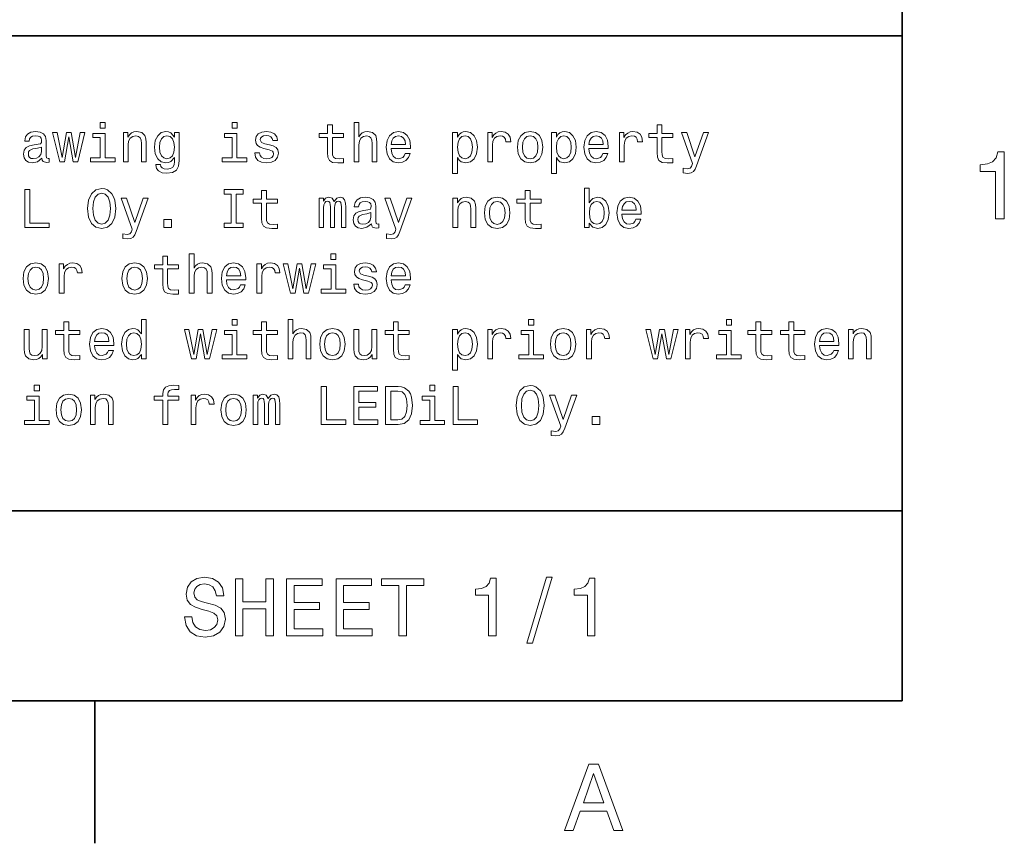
# Model space of a CAD drawing. Extents: x 0 to 420, y 0 to 297.
# Tile 25 of 30: x 364 to 415, y 2 to 46. Entities that reach past the tile are written whole.
import ezdxf

# ---------------------------------------------------------------- set-up
doc = ezdxf.new("R2010")
doc.units = 0

msp = doc.modelspace()

# ---------------------------------------------------------------- linework, layer by layer
at = {"color": 7, "lineweight": 35}
for p, q in [((410, 10), (410, 287)), ((410, 70), (410, 10)), ((220, 45), (410, 45)), ((220, 20), (410, 20)), ((10, 10), (410, 10)), ((220, 10), (410, 10)), ((367.5, 10), (367.5, 2.5))]:
    msp.add_line(p, q, dxfattribs=at)
at = {"color": 7, "lineweight": 13}
for points in [[(368.043213, 40.432278), (367.775208, 40.432278), (367.775208, 40.144093), (368.043213, 40.144093)], [(374.982697, 40.432278), (374.714691, 40.432278), (374.714691, 40.144093), (374.982697, 40.144093)], [(381.138336, 38.363113), (381.391937, 38.363113), (381.391937, 39.256485), (381.417877, 39.461098), (381.501434, 39.61095), (381.631134, 39.703171), (381.804016, 39.737755), (381.942352, 39.708935), (382.028809, 39.631126), (382.072052, 39.501442), (382.086456, 39.328529), (382.086456, 38.363113), (382.340057, 38.363113), (382.340057, 39.380405), (382.328522, 39.585014), (382.276642, 39.755043), (382.106628, 39.910664), (381.841492, 39.96542), (381.697388, 39.945248), (381.573486, 39.890491), (381.469727, 39.804035), (381.391937, 39.685879), (381.391937, 40.432278), (381.138336, 40.432278)], [(364.708923, 38.564842), (364.708923, 38.556198), (364.723328, 38.458214), (364.766571, 38.38905), (364.94812, 38.334293), (365.089325, 38.357349), (365.089325, 38.553314), (365.028809, 38.54467), (364.94812, 38.582134), (364.933716, 38.697407), (364.933716, 39.498562), (364.899139, 39.703171), (364.798279, 39.847263), (364.622467, 39.93372), (364.374634, 39.96542), (364.132568, 39.930836), (363.953888, 39.832855), (363.841492, 39.680115), (363.804016, 39.478386), (363.804016, 39.461098), (364.031708, 39.461098), (364.05188, 39.582134), (364.115265, 39.668591), (364.219025, 39.720463), (364.365997, 39.740635), (364.507202, 39.726227), (364.608063, 39.682999), (364.668579, 39.60807), (364.688751, 39.504322), (364.677216, 39.383286), (364.631104, 39.322769), (364.515839, 39.293949), (364.299713, 39.270893), (364.05188, 39.219021), (363.876068, 39.126801), (363.772339, 38.982712), (363.740631, 38.769455), (363.76944, 38.57925), (363.858795, 38.438042), (364.002869, 38.348705), (364.201721, 38.317005), (364.469727, 38.377522)], [(365.890472, 38.363113), (366.121033, 39.677235), (366.351562, 38.363113), (366.593658, 38.363113), (366.97406, 39.910664), (366.729095, 39.910664), (366.472626, 38.596542), (366.244934, 39.910664), (365.994232, 39.910664), (365.766571, 38.596542), (365.510071, 39.910664), (365.268005, 39.910664), (365.648407, 38.363113)], [(368.994232, 38.363113), (369.247833, 38.363113), (369.247833, 39.256485), (369.273773, 39.461098), (369.35733, 39.61095), (369.48703, 39.703171), (369.659943, 39.737755), (369.798279, 39.708935), (369.884705, 39.631126), (369.927948, 39.501442), (369.942352, 39.328529), (369.942352, 38.363113), (370.195953, 38.363113), (370.195953, 39.380405), (370.184418, 39.585014), (370.132568, 39.755043), (369.962524, 39.910664), (369.697388, 39.96542), (369.550415, 39.945248), (369.426514, 39.890491), (369.319885, 39.798271), (369.236298, 39.674351), (369.236298, 39.910664), (368.994232, 39.910664)], [(371.933716, 38.432278), (371.933716, 39.910664), (371.69165, 39.910664), (371.69165, 39.659943), (371.492798, 39.887608), (371.371765, 39.945248), (371.236298, 39.96542), (370.991333, 39.907784), (370.801147, 39.746399), (370.677216, 39.487034), (370.634003, 39.138329), (370.677216, 38.786743), (370.801147, 38.527378), (370.991333, 38.363113), (371.236298, 38.308357), (371.374634, 38.328533), (371.489899, 38.380405), (371.69165, 38.599426), (371.69165, 38.380405), (371.668579, 38.207493), (371.605194, 38.083576), (371.484131, 38.011528), (371.302582, 37.985592), (371.144073, 38.002884), (371.031677, 38.046112), (370.965424, 38.12104), (370.945251, 38.221905), (370.700287, 38.221905), (370.700287, 38.210377), (370.737732, 38.025936), (370.853027, 37.887608), (371.037445, 37.798271), (371.288177, 37.766571), (371.587891, 37.809799), (371.786743, 37.930836), (371.899139, 38.141212)], [(376.69165, 39.265129), (376.446686, 39.322769), (376.265137, 39.38905), (376.20459, 39.524498), (376.221893, 39.619598), (376.28241, 39.688763), (376.380402, 39.731991), (376.521606, 39.749279), (376.657043, 39.731991), (376.763672, 39.680115), (376.832855, 39.602306), (376.861664, 39.498562), (377.109497, 39.498562), (377.109497, 39.504322), (377.066284, 39.691643), (376.94812, 39.838619), (376.763672, 39.930836), (376.521606, 39.96542), (376.276642, 39.930836), (376.097961, 39.835735), (375.985596, 39.694527), (375.950989, 39.51585), (375.976929, 39.342941), (376.057617, 39.221905), (376.190186, 39.135448), (376.38327, 39.074928), (376.66571, 39.005764), (376.838623, 38.93372), (376.884735, 38.876083), (376.902008, 38.789627), (376.876068, 38.682999), (376.806915, 38.602306), (376.694519, 38.550434), (376.544678, 38.533142), (376.386169, 38.550434), (376.270874, 38.61095), (376.193085, 38.708935), (376.161377, 38.844383), (375.916412, 38.844383), (375.956757, 38.613834), (376.074921, 38.446686), (376.262238, 38.345821), (376.521606, 38.308357), (376.792511, 38.345821), (376.991333, 38.446686), (377.112396, 38.60807), (377.155609, 38.818443), (377.123901, 39), (377.034576, 39.12392), (376.887604, 39.204613)], [(379.7435, 39.642651), (379.7435, 38.867435), (379.760803, 38.616714), (379.841492, 38.443806), (380.002869, 38.342941), (380.276642, 38.308357), (380.576355, 38.322769), (380.576355, 38.541786), (380.35733, 38.524498), (380.158508, 38.54755), (380.05188, 38.619598), (380.005768, 38.740635), (379.997101, 38.910664), (379.997101, 39.642651), (380.576355, 39.642651), (380.576355, 39.858791), (379.997101, 39.858791), (379.997101, 40.311241), (379.7435, 40.311241), (379.7435, 39.858791), (379.305481, 39.858791), (379.305481, 39.642651)], [(383.095093, 39.0634), (384.109497, 39.0634), (384.112396, 39.181557), (384.066284, 39.51297), (383.939484, 39.760807), (383.737762, 39.910664), (383.469727, 39.96542), (383.207489, 39.907784), (383.005768, 39.746399), (382.876068, 39.48415), (382.829956, 39.138329), (382.873199, 38.783863), (383.002869, 38.524498), (383.201721, 38.363113), (383.46109, 38.308357), (383.685883, 38.345821), (383.8703, 38.443806), (384.005768, 38.599426), (384.083557, 38.806919), (383.832855, 38.806919), (383.780975, 38.691643), (383.706055, 38.605186), (383.492798, 38.536022), (383.328522, 38.567726), (383.20462, 38.668591), (383.123901, 38.832855), (383.095093, 39.054756)], [(386.582123, 39.671471), (386.582123, 39.910664), (386.328522, 39.910664), (386.328522, 37.763691), (386.582123, 37.763691), (386.582123, 38.599426), (386.671478, 38.463978), (386.772339, 38.374641), (387.02594, 38.308357), (387.268005, 38.363113), (387.458221, 38.527378), (387.582123, 38.786743), (387.628235, 39.138329), (387.582123, 39.487034), (387.458221, 39.746399), (387.268005, 39.907784), (387.02594, 39.96542), (386.887604, 39.948128), (386.76944, 39.893372), (386.668579, 39.801155)], [(388.172913, 38.363113), (388.426514, 38.363113), (388.426514, 39.247841), (388.452454, 39.461098), (388.530273, 39.613834), (388.657043, 39.706055), (388.827087, 39.737755), (388.953888, 39.717579), (389.048981, 39.659943), (389.106628, 39.561962), (389.126801, 39.429398), (389.383301, 39.429398), (389.348694, 39.662827), (389.253601, 39.829971), (389.095093, 39.930836), (388.878967, 39.96542), (388.731995, 39.942364), (388.605194, 39.884727), (388.492798, 39.786743), (388.403442, 39.654179), (388.403442, 39.910664), (388.172913, 39.910664)], [(389.737762, 39.135448), (389.783875, 38.783863), (389.916443, 38.524498), (390.126801, 38.363113), (390.40921, 38.308357), (390.688751, 38.363113), (390.899139, 38.521614), (391.031708, 38.780979), (391.080688, 39.135448), (391.031708, 39.487034), (390.899139, 39.749279), (390.688751, 39.907784), (390.40921, 39.96542), (390.126801, 39.907784), (389.916443, 39.746399), (389.783875, 39.487034)], [(391.786743, 39.671471), (391.786743, 39.910664), (391.533142, 39.910664), (391.533142, 37.763691), (391.786743, 37.763691), (391.786743, 38.599426), (391.876068, 38.463978), (391.976929, 38.374641), (392.23056, 38.308357), (392.472626, 38.363113), (392.662811, 38.527378), (392.786743, 38.786743), (392.832855, 39.138329), (392.786743, 39.487034), (392.662811, 39.746399), (392.472626, 39.907784), (392.23056, 39.96542), (392.092224, 39.948128), (391.97406, 39.893372), (391.873199, 39.801155)], [(393.504333, 39.0634), (394.518738, 39.0634), (394.521606, 39.181557), (394.475494, 39.51297), (394.348694, 39.760807), (394.146973, 39.910664), (393.878967, 39.96542), (393.616699, 39.907784), (393.414978, 39.746399), (393.285309, 39.48415), (393.239197, 39.138329), (393.28241, 38.783863), (393.412109, 38.524498), (393.610962, 38.363113), (393.870331, 38.308357), (394.095093, 38.345821), (394.279541, 38.443806), (394.414978, 38.599426), (394.492798, 38.806919), (394.242065, 38.806919), (394.190186, 38.691643), (394.115265, 38.605186), (393.902008, 38.536022), (393.737762, 38.567726), (393.613831, 38.668591), (393.533142, 38.832855), (393.504333, 39.054756)], [(395.112396, 38.363113), (395.365997, 38.363113), (395.365997, 39.247841), (395.391937, 39.461098), (395.469727, 39.613834), (395.596558, 39.706055), (395.766571, 39.737755), (395.893372, 39.717579), (395.988464, 39.659943), (396.046112, 39.561962), (396.066284, 39.429398), (396.322754, 39.429398), (396.288177, 39.662827), (396.193085, 39.829971), (396.034576, 39.930836), (395.818451, 39.96542), (395.671478, 39.942364), (395.544678, 39.884727), (395.432281, 39.786743), (395.342957, 39.654179), (395.342957, 39.910664), (395.112396, 39.910664)], [(397.092224, 39.642651), (397.092224, 38.867435), (397.109497, 38.616714), (397.190216, 38.443806), (397.351593, 38.342941), (397.625366, 38.308357), (397.925079, 38.322769), (397.925079, 38.541786), (397.706055, 38.524498), (397.507202, 38.54755), (397.400574, 38.619598), (397.354462, 38.740635), (397.345825, 38.910664), (397.345825, 39.642651), (397.925079, 39.642651), (397.925079, 39.858791), (397.345825, 39.858791), (397.345825, 40.311241), (397.092224, 40.311241), (397.092224, 39.858791), (396.654175, 39.858791), (396.654175, 39.642651)], [(399.527374, 39.910664), (399.083588, 38.63689), (398.648407, 39.910664), (398.371765, 39.910664), (398.959656, 38.276657), (398.907776, 38.132565), (398.827087, 38.034584), (398.69165, 38.002884), (398.458221, 38.0317), (398.458221, 37.786743), (398.703186, 37.763691), (398.878967, 37.786743), (399.002869, 37.858791), (399.092224, 37.982712), (399.170044, 38.164265), (399.798279, 39.910664)], [(368.034576, 38.57637), (368.034576, 39.858791), (367.38327, 39.858791), (367.38327, 39.642651), (367.780975, 39.642651), (367.780975, 38.57637), (367.262238, 38.57637), (367.262238, 38.363113), (368.559082, 38.363113), (368.559082, 38.57637)], [(370.89624, 39.138329), (370.92218, 39.394814), (371, 39.585014), (371.121033, 39.697407), (371.28241, 39.737755), (371.452454, 39.697407), (371.579254, 39.585014), (371.657043, 39.394814), (371.685883, 39.138329), (371.657043, 38.876083), (371.579254, 38.688763), (371.452454, 38.573486), (371.28241, 38.536022), (371.121033, 38.573486), (371, 38.688763), (370.92218, 38.878963)], [(374.97406, 38.57637), (374.97406, 39.858791), (374.322754, 39.858791), (374.322754, 39.642651), (374.720459, 39.642651), (374.720459, 38.57637), (374.201721, 38.57637), (374.201721, 38.363113), (375.498566, 38.363113), (375.498566, 38.57637)], [(383.095093, 39.276657), (383.126801, 39.475506), (383.20462, 39.622478), (383.322754, 39.711815), (383.478394, 39.743515), (383.631134, 39.711815), (383.749268, 39.622478), (383.82132, 39.475506), (383.84726, 39.276657)], [(386.982697, 38.536022), (386.812683, 38.573486), (386.688751, 38.688763), (386.610962, 38.876083), (386.585022, 39.138329), (386.610962, 39.397697), (386.688751, 39.585014), (386.812683, 39.697407), (386.982697, 39.737755), (387.138336, 39.697407), (387.262238, 39.582134), (387.340057, 39.394814), (387.368866, 39.138329), (387.340057, 38.878963), (387.262238, 38.688763), (387.138336, 38.573486)], [(389.997131, 39.138329), (390.023071, 39.397697), (390.10376, 39.585014), (390.233429, 39.700291), (390.40921, 39.740635), (390.582123, 39.700291), (390.711823, 39.587898), (390.792511, 39.397697), (390.82132, 39.138329), (390.792511, 38.876083), (390.711823, 38.685879), (390.582123, 38.570606), (390.40921, 38.533142), (390.233429, 38.570606), (390.10376, 38.685879), (390.023071, 38.876083)], [(392.187317, 38.536022), (392.017303, 38.573486), (391.893372, 38.688763), (391.815552, 38.876083), (391.789612, 39.138329), (391.815552, 39.397697), (391.893372, 39.585014), (392.017303, 39.697407), (392.187317, 39.737755), (392.342957, 39.697407), (392.466858, 39.582134), (392.544678, 39.394814), (392.573486, 39.138329), (392.544678, 38.878963), (392.466858, 38.688763), (392.342957, 38.573486)], [(393.504333, 39.276657), (393.536011, 39.475506), (393.613831, 39.622478), (393.731995, 39.711815), (393.887604, 39.743515), (394.040344, 39.711815), (394.158508, 39.622478), (394.23056, 39.475506), (394.25647, 39.276657)], [(364.680115, 38.9049), (364.645538, 38.755043), (364.553314, 38.639771), (364.414978, 38.564842), (364.244965, 38.538906), (364.135437, 38.553314), (364.057617, 38.599426), (364.008636, 38.680115), (363.994232, 38.792507), (364.005768, 38.893372), (364.05188, 38.96542), (364.236298, 39.046112), (364.469727, 39.080692), (364.680115, 39.149857)], [(414.909241, 35.366787), (415.368164, 35.366787), (415.368164, 38.892002), (415.025208, 38.892002), (414.934448, 38.584366), (414.752899, 38.377594), (414.475525, 38.256557), (414.092224, 38.216209), (414.092224, 37.858143), (414.909241, 37.858143)], [(363.801147, 34.907784), (365.086456, 34.907784), (365.086456, 35.149857), (364.066284, 35.149857), (364.066284, 36.907784), (363.801147, 36.907784)], [(367.115265, 35.907784), (367.167145, 35.458218), (367.316986, 35.126804), (367.550415, 34.922192), (367.855896, 34.853027), (368.158508, 34.922192), (368.394806, 35.126804), (368.541779, 35.458218), (368.596527, 35.907784), (368.541779, 36.354469), (368.478394, 36.536026), (368.394806, 36.685883), (368.158508, 36.890491), (368.014404, 36.942368), (367.855896, 36.96254), (367.547546, 36.890491), (367.314117, 36.688763), (367.167145, 36.357349)], [(374.662811, 35.149857), (374.293945, 35.149857), (374.293945, 34.907784), (375.296814, 34.907784), (375.296814, 35.149857), (374.927948, 35.149857), (374.927948, 36.66571), (375.296814, 36.66571), (375.296814, 36.907784), (374.293945, 36.907784), (374.293945, 36.66571), (374.662811, 36.66571)], [(376.273773, 36.187321), (376.273773, 35.412106), (376.291077, 35.161385), (376.371765, 34.988476), (376.533142, 34.887611), (376.806915, 34.853027), (377.106628, 34.867439), (377.106628, 35.086456), (376.887604, 35.069168), (376.688751, 35.09222), (376.582123, 35.164268), (376.536011, 35.285305), (376.527374, 35.455334), (376.527374, 36.187321), (377.106628, 36.187321), (377.106628, 36.403461), (376.527374, 36.403461), (376.527374, 36.855911), (376.273773, 36.855911), (376.273773, 36.403461), (375.835724, 36.403461), (375.835724, 36.187321)], [(390.15274, 36.187321), (390.15274, 35.412106), (390.170044, 35.161385), (390.250732, 34.988476), (390.412109, 34.887611), (390.685883, 34.853027), (390.985596, 34.867439), (390.985596, 35.086456), (390.766571, 35.069168), (390.567719, 35.09222), (390.46109, 35.164268), (390.414978, 35.285305), (390.406342, 35.455334), (390.406342, 36.187321), (390.985596, 36.187321), (390.985596, 36.403461), (390.406342, 36.403461), (390.406342, 36.855911), (390.15274, 36.855911), (390.15274, 36.403461), (389.714691, 36.403461), (389.714691, 36.187321)], [(393.521606, 35.146976), (393.708923, 34.925076), (393.965424, 34.853027), (394.207489, 34.907784), (394.400574, 35.072048), (394.521606, 35.334297), (394.567719, 35.682999), (394.521606, 36.031704), (394.397705, 36.291069), (394.207489, 36.452454), (393.965424, 36.51009), (393.711823, 36.435162), (393.608063, 36.342941), (393.521606, 36.219021), (393.521606, 36.976948), (393.268005, 36.976948), (393.268005, 34.907784), (393.521606, 34.907784)], [(367.391937, 35.907784), (367.423615, 36.256485), (367.518738, 36.51297), (367.66571, 36.668591), (367.855896, 36.723347), (368.043213, 36.668591), (368.190186, 36.51009), (368.285309, 36.253605), (368.319885, 35.907784), (368.285309, 35.559082), (368.190186, 35.302597), (368.043213, 35.146976), (367.855896, 35.095104), (367.66571, 35.146976), (367.518738, 35.302597), (367.423615, 35.556198)], [(370.034576, 36.455334), (369.590759, 35.181561), (369.155609, 36.455334), (368.878967, 36.455334), (369.466858, 34.821327), (369.414978, 34.677235), (369.33429, 34.579254), (369.198853, 34.547554), (368.965424, 34.57637), (368.965424, 34.331413), (369.210358, 34.308361), (369.386169, 34.331413), (369.510071, 34.403461), (369.599426, 34.527382), (369.677216, 34.708935), (370.305481, 36.455334)], [(379.302582, 34.907784), (379.536011, 34.907784), (379.536011, 35.942368), (379.550415, 36.097984), (379.593658, 36.210377), (379.659943, 36.276661), (379.746399, 36.302597), (379.815552, 36.279541), (379.861664, 36.221905), (379.884735, 36.12392), (379.893372, 35.99424), (379.893372, 34.907784), (380.112396, 34.907784), (380.112396, 35.942368), (380.126801, 36.095104), (380.170013, 36.207497), (380.239197, 36.276661), (380.325653, 36.302597), (380.394806, 36.279541), (380.440918, 36.221905), (380.469727, 35.99424), (380.469727, 34.907784), (380.703156, 34.907784), (380.703156, 35.976948), (380.688751, 36.198849), (380.642639, 36.368877), (380.550415, 36.472626), (380.400574, 36.51009), (380.224792, 36.452454), (380.089325, 36.285305), (379.982697, 36.44957), (379.804016, 36.51009), (379.639771, 36.452454), (379.527374, 36.291069), (379.527374, 36.455334), (379.302582, 36.455334)], [(382.057617, 35.109512), (382.057617, 35.100868), (382.072052, 35.002884), (382.115265, 34.93372), (382.296814, 34.878963), (382.438049, 34.90202), (382.438049, 35.097984), (382.377502, 35.08934), (382.296814, 35.126804), (382.28241, 35.242077), (382.28241, 36.043232), (382.247833, 36.247841), (382.146973, 36.391933), (381.971191, 36.47839), (381.723328, 36.51009), (381.481262, 36.475506), (381.302582, 36.377525), (381.190186, 36.224785), (381.15274, 36.023056), (381.15274, 36.005768), (381.380402, 36.005768), (381.400574, 36.126804), (381.463989, 36.213261), (381.567719, 36.265133), (381.714691, 36.285305), (381.855896, 36.270897), (381.956757, 36.227669), (382.017273, 36.15274), (382.037476, 36.048992), (382.02594, 35.927956), (381.979828, 35.867439), (381.864563, 35.838619), (381.648407, 35.815563), (381.400574, 35.763691), (381.224792, 35.671471), (381.121033, 35.527382), (381.089325, 35.314125), (381.118164, 35.12392), (381.207489, 34.982712), (381.351593, 34.893375), (381.550415, 34.861675), (381.818451, 34.922192)], [(383.913544, 36.455334), (383.469727, 35.181561), (383.034576, 36.455334), (382.757935, 36.455334), (383.345825, 34.821327), (383.293945, 34.677235), (383.213257, 34.579254), (383.07782, 34.547554), (382.844391, 34.57637), (382.844391, 34.331413), (383.089325, 34.308361), (383.265137, 34.331413), (383.389038, 34.403461), (383.478394, 34.527382), (383.556183, 34.708935), (384.184448, 36.455334)], [(386.342926, 34.907784), (386.596527, 34.907784), (386.596527, 35.801155), (386.622467, 36.005768), (386.706055, 36.155621), (386.835724, 36.247841), (387.008636, 36.282425), (387.146973, 36.253605), (387.233429, 36.175797), (387.276672, 36.046112), (387.291077, 35.873199), (387.291077, 34.907784), (387.544678, 34.907784), (387.544678, 35.925076), (387.533142, 36.129684), (387.481262, 36.299713), (387.311249, 36.455334), (387.046112, 36.51009), (386.899139, 36.489918), (386.775208, 36.435162), (386.668579, 36.342941), (386.585022, 36.219021), (386.585022, 36.455334), (386.342926, 36.455334)], [(388.002869, 35.680119), (388.048981, 35.328533), (388.181549, 35.069168), (388.391937, 34.907784), (388.674347, 34.853027), (388.953888, 34.907784), (389.164276, 35.066284), (389.296814, 35.325649), (389.345825, 35.680119), (389.296814, 36.031704), (389.164276, 36.293949), (388.953888, 36.452454), (388.674347, 36.51009), (388.391937, 36.452454), (388.181549, 36.291069), (388.048981, 36.031704)], [(388.262238, 35.682999), (388.288177, 35.942368), (388.368866, 36.129684), (388.498566, 36.244961), (388.674347, 36.285305), (388.84726, 36.244961), (388.976929, 36.132568), (389.057648, 35.942368), (389.086456, 35.682999), (389.057648, 35.420753), (388.976929, 35.230549), (388.84726, 35.115276), (388.674347, 35.077812), (388.498566, 35.115276), (388.368866, 35.230549), (388.288177, 35.420753)], [(394.30835, 35.682999), (394.279541, 35.423634), (394.201721, 35.233433), (394.07782, 35.118156), (393.92218, 35.080692), (393.752167, 35.118156), (393.628235, 35.233433), (393.550446, 35.420753), (393.524506, 35.682999), (393.550446, 35.942368), (393.628235, 36.129684), (393.752167, 36.242077), (393.92218, 36.282425), (394.07782, 36.242077), (394.201721, 36.126804), (394.279541, 35.939484)], [(395.239197, 35.60807), (396.253601, 35.60807), (396.25647, 35.726227), (396.210388, 36.05764), (396.083588, 36.305477), (395.881836, 36.455334), (395.613831, 36.51009), (395.351593, 36.452454), (395.149841, 36.291069), (395.020172, 36.02882), (394.97406, 35.682999), (395.017303, 35.328533), (395.146973, 35.069168), (395.345825, 34.907784), (395.605194, 34.853027), (395.829956, 34.890491), (396.014404, 34.988476), (396.149841, 35.144096), (396.227661, 35.351589), (395.976959, 35.351589), (395.925079, 35.236313), (395.850159, 35.149857), (395.636902, 35.080692), (395.472626, 35.112396), (395.348694, 35.213261), (395.268005, 35.377525), (395.239197, 35.599426)], [(395.239197, 35.821327), (395.270905, 36.020176), (395.348694, 36.167149), (395.466858, 36.256485), (395.622467, 36.288185), (395.775208, 36.256485), (395.893372, 36.167149), (395.965424, 36.020176), (395.991364, 35.821327)], [(371.126801, 34.907784), (371.524475, 34.907784), (371.524475, 35.337177), (371.126801, 35.337177)], [(382.028809, 35.44957), (381.994232, 35.299713), (381.902008, 35.184441), (381.763672, 35.109512), (381.593658, 35.083576), (381.484131, 35.097984), (381.406342, 35.144096), (381.357361, 35.224785), (381.342926, 35.337177), (381.354462, 35.438042), (381.400574, 35.51009), (381.585022, 35.590782), (381.818451, 35.625362), (382.028809, 35.694527)], [(371.069153, 32.731987), (371.069153, 31.956772), (371.086456, 31.706053), (371.167145, 31.533142), (371.328522, 31.432278), (371.602295, 31.397696), (371.902008, 31.412104), (371.902008, 31.631124), (371.682983, 31.613832), (371.484131, 31.636889), (371.377502, 31.708935), (371.331421, 31.829971), (371.322754, 32), (371.322754, 32.731987), (371.902008, 32.731987), (371.902008, 32.948128), (371.322754, 32.948128), (371.322754, 33.400578), (371.069153, 33.400578), (371.069153, 32.948128), (370.631104, 32.948128), (370.631104, 32.731987)], [(372.463959, 31.45245), (372.71756, 31.45245), (372.71756, 32.345821), (372.7435, 32.550434), (372.827087, 32.700287), (372.956757, 32.792507), (373.129669, 32.827091), (373.268005, 32.798271), (373.354462, 32.720463), (373.397675, 32.590778), (373.412109, 32.41787), (373.412109, 31.45245), (373.66571, 31.45245), (373.66571, 32.469742), (373.654175, 32.674351), (373.602295, 32.844379), (373.432281, 33), (373.167145, 33.054756), (373.023041, 33.034584), (372.899139, 32.979828), (372.79538, 32.893372), (372.71756, 32.775215), (372.71756, 33.521614), (372.463959, 33.521614)], [(380.187317, 33.521614), (379.919312, 33.521614), (379.919312, 33.233429), (380.187317, 33.233429)], [(363.714691, 32.224785), (363.760803, 31.873199), (363.893372, 31.613832), (364.103729, 31.45245), (364.386169, 31.397696), (364.66571, 31.45245), (364.876068, 31.61095), (365.008636, 31.870317), (365.057617, 32.224785), (365.008636, 32.57637), (364.876068, 32.838615), (364.66571, 32.99712), (364.386169, 33.054756), (364.103729, 32.99712), (363.893372, 32.835735), (363.760803, 32.57637)], [(363.97406, 32.227665), (364, 32.48703), (364.080688, 32.674351), (364.210358, 32.789627), (364.386169, 32.829971), (364.559082, 32.789627), (364.688751, 32.677235), (364.76944, 32.48703), (364.798279, 32.227665), (364.76944, 31.965418), (364.688751, 31.775217), (364.559082, 31.659943), (364.386169, 31.622478), (364.210358, 31.659943), (364.080688, 31.775217), (364, 31.965418)], [(365.619598, 31.45245), (365.873199, 31.45245), (365.873199, 32.337177), (365.899139, 32.550434), (365.976929, 32.703171), (366.103729, 32.795391), (366.273773, 32.827091), (366.400574, 32.806915), (366.495667, 32.749279), (366.553314, 32.651299), (366.573486, 32.518734), (366.829956, 32.518734), (366.79538, 32.752163), (366.700287, 32.919308), (366.541779, 33.020172), (366.325653, 33.054756), (366.17868, 33.0317), (366.05188, 32.974064), (365.939484, 32.87608), (365.850128, 32.743515), (365.850128, 33), (365.619598, 33)], [(368.919312, 32.224785), (368.965424, 31.873199), (369.097961, 31.613832), (369.30835, 31.45245), (369.590759, 31.397696), (369.8703, 31.45245), (370.080688, 31.61095), (370.213257, 31.870317), (370.262238, 32.224785), (370.213257, 32.57637), (370.080688, 32.838615), (369.8703, 32.99712), (369.590759, 33.054756), (369.30835, 32.99712), (369.097961, 32.835735), (368.965424, 32.57637)], [(369.17868, 32.227665), (369.20459, 32.48703), (369.285309, 32.674351), (369.414978, 32.789627), (369.590759, 32.829971), (369.763672, 32.789627), (369.893372, 32.677235), (369.97406, 32.48703), (370.002869, 32.227665), (369.97406, 31.965418), (369.893372, 31.775217), (369.763672, 31.659943), (369.590759, 31.622478), (369.414978, 31.659943), (369.285309, 31.775217), (369.20459, 31.965418)], [(374.420746, 32.152737), (375.43515, 32.152737), (375.438049, 32.270893), (375.391937, 32.602306), (375.265137, 32.850143), (375.063385, 33), (374.79538, 33.054756), (374.533142, 32.99712), (374.331421, 32.835735), (374.201721, 32.573486), (374.155609, 32.227665), (374.198853, 31.873199), (374.328522, 31.613832), (374.527374, 31.45245), (374.786743, 31.397696), (375.011536, 31.43516), (375.195953, 31.533142), (375.331421, 31.688761), (375.40921, 31.896254), (375.158508, 31.896254), (375.106628, 31.780979), (375.031708, 31.694525), (374.818451, 31.62536), (374.654175, 31.657061), (374.530243, 31.757925), (374.449554, 31.92219), (374.420746, 32.144093)], [(374.420746, 32.365993), (374.452454, 32.564842), (374.530243, 32.711815), (374.648407, 32.801151), (374.804016, 32.832851), (374.956757, 32.801151), (375.074921, 32.711815), (375.146973, 32.564842), (375.172913, 32.365993)], [(376.028809, 31.45245), (376.28241, 31.45245), (376.28241, 32.337177), (376.30835, 32.550434), (376.386169, 32.703171), (376.51297, 32.795391), (376.682983, 32.827091), (376.809784, 32.806915), (376.904907, 32.749279), (376.962524, 32.651299), (376.982697, 32.518734), (377.239197, 32.518734), (377.20459, 32.752163), (377.109497, 32.919308), (376.950989, 33.020172), (376.734863, 33.054756), (376.587891, 33.0317), (376.46109, 32.974064), (376.348694, 32.87608), (376.259369, 32.743515), (376.259369, 33), (376.028809, 33)], [(378.034576, 31.45245), (378.265137, 32.766571), (378.495667, 31.45245), (378.737732, 31.45245), (379.118164, 33), (378.873199, 33), (378.616699, 31.685879), (378.389038, 33), (378.138336, 33), (377.910645, 31.685879), (377.654175, 33), (377.412109, 33), (377.792511, 31.45245)], [(380.17868, 31.665707), (380.17868, 32.948128), (379.527374, 32.948128), (379.527374, 32.731987), (379.925079, 32.731987), (379.925079, 31.665707), (379.406342, 31.665707), (379.406342, 31.45245), (380.703156, 31.45245), (380.703156, 31.665707)], [(381.89624, 32.354465), (381.651306, 32.412106), (381.469727, 32.478386), (381.40921, 32.613834), (381.426514, 32.708935), (381.48703, 32.778099), (381.585022, 32.821327), (381.726227, 32.838615), (381.861664, 32.821327), (381.968292, 32.769451), (382.037476, 32.691643), (382.066284, 32.587898), (382.314117, 32.587898), (382.314117, 32.593658), (382.270874, 32.780979), (382.15274, 32.927956), (381.968292, 33.020172), (381.726227, 33.054756), (381.481262, 33.020172), (381.302582, 32.925072), (381.190186, 32.783863), (381.155609, 32.605186), (381.181549, 32.432278), (381.262238, 32.311241), (381.394806, 32.224785), (381.587891, 32.164265), (381.8703, 32.0951), (382.043213, 32.023056), (382.089325, 31.965418), (382.106628, 31.878963), (382.080688, 31.772335), (382.011536, 31.691643), (381.899139, 31.639771), (381.749268, 31.622478), (381.590759, 31.639771), (381.475494, 31.700289), (381.397705, 31.798271), (381.365997, 31.933718), (381.121033, 31.933718), (381.161377, 31.703171), (381.279541, 31.536024), (381.466858, 31.43516), (381.726227, 31.397696), (381.997101, 31.43516), (382.195953, 31.536024), (382.316986, 31.697407), (382.360229, 31.907782), (382.328522, 32.089336), (382.239197, 32.213257), (382.092224, 32.293949)], [(383.095093, 32.152737), (384.109497, 32.152737), (384.112396, 32.270893), (384.066284, 32.602306), (383.939484, 32.850143), (383.737762, 33), (383.469727, 33.054756), (383.207489, 32.99712), (383.005768, 32.835735), (382.876068, 32.573486), (382.829956, 32.227665), (382.873199, 31.873199), (383.002869, 31.613832), (383.201721, 31.45245), (383.46109, 31.397696), (383.685883, 31.43516), (383.8703, 31.533142), (384.005768, 31.688761), (384.083557, 31.896254), (383.832855, 31.896254), (383.780975, 31.780979), (383.706055, 31.694525), (383.492798, 31.62536), (383.328522, 31.657061), (383.20462, 31.757925), (383.123901, 31.92219), (383.095093, 32.144093)], [(383.095093, 32.365993), (383.126801, 32.564842), (383.20462, 32.711815), (383.322754, 32.801151), (383.478394, 32.832851), (383.631134, 32.801151), (383.749268, 32.711815), (383.82132, 32.564842), (383.84726, 32.365993)], [(369.945251, 28.236313), (369.945251, 27.99712), (370.198853, 27.99712), (370.198853, 30.066284), (369.94812, 30.066284), (369.94812, 29.308359), (369.755035, 29.52738), (369.636871, 29.579252), (369.501434, 29.599426), (369.25647, 29.541788), (369.066284, 29.380405), (368.942352, 29.121038), (368.899139, 28.772335), (368.942352, 28.423634), (369.066284, 28.161385), (369.25647, 27.99712), (369.501434, 27.942366), (369.636871, 27.962538), (369.757904, 28.01441)], [(374.982697, 30.066284), (374.714691, 30.066284), (374.714691, 29.778099), (374.982697, 29.778099)], [(377.668579, 27.99712), (377.92218, 27.99712), (377.92218, 28.890491), (377.94812, 29.095102), (378.031708, 29.244959), (378.161377, 29.337177), (378.33429, 29.371759), (378.472626, 29.342941), (378.559082, 29.265131), (378.602295, 29.135448), (378.616699, 28.962538), (378.616699, 27.99712), (378.8703, 27.99712), (378.8703, 29.014412), (378.858795, 29.219023), (378.806915, 29.389051), (378.636871, 29.54467), (378.371765, 29.599426), (378.227661, 29.579252), (378.103729, 29.524498), (378, 29.438042), (377.92218, 29.319887), (377.92218, 30.066284), (377.668579, 30.066284)], [(390.596558, 30.066284), (390.328522, 30.066284), (390.328522, 29.778099), (390.596558, 29.778099)], [(401.005768, 30.066284), (400.737762, 30.066284), (400.737762, 29.778099), (401.005768, 29.778099)], [(364.982697, 29.54467), (364.729095, 29.54467), (364.729095, 28.651299), (364.700287, 28.443806), (364.616699, 28.293949), (364.48703, 28.201731), (364.316986, 28.172913), (364.181549, 28.195967), (364.095093, 28.265131), (364.046112, 28.383287), (364.034576, 28.550434), (364.034576, 29.54467), (363.780975, 29.54467), (363.780975, 28.52738), (363.789612, 28.322769), (363.84436, 28.152739), (364.011536, 27.99712), (364.279541, 27.942366), (364.423615, 27.962538), (364.547546, 28.01441), (364.654175, 28.103748), (364.740631, 28.233431), (364.740631, 27.99712), (364.982697, 27.99712)], [(365.864532, 29.276659), (365.864532, 28.501442), (365.881836, 28.250723), (365.962524, 28.077812), (366.123901, 27.976948), (366.397675, 27.942366), (366.697388, 27.956774), (366.697388, 28.175795), (366.478394, 28.158503), (366.279541, 28.181559), (366.172913, 28.253605), (366.126801, 28.374641), (366.118164, 28.54467), (366.118164, 29.276659), (366.697388, 29.276659), (366.697388, 29.492798), (366.118164, 29.492798), (366.118164, 29.945248), (365.864532, 29.945248), (365.864532, 29.492798), (365.426514, 29.492798), (365.426514, 29.276659)], [(367.481262, 28.697409), (368.495667, 28.697409), (368.498566, 28.815563), (368.452454, 29.146976), (368.325653, 29.394814), (368.123901, 29.54467), (367.855896, 29.599426), (367.593658, 29.541788), (367.391937, 29.380405), (367.262238, 29.118156), (367.216125, 28.772335), (367.259369, 28.41787), (367.389038, 28.158503), (367.587891, 27.99712), (367.84726, 27.942366), (368.072052, 27.97983), (368.25647, 28.077812), (368.391937, 28.233431), (368.469727, 28.440924), (368.219025, 28.440924), (368.167145, 28.325649), (368.092224, 28.239195), (367.878967, 28.170031), (367.714691, 28.201731), (367.590759, 28.302595), (367.510071, 28.46686), (367.481262, 28.688763)], [(372.829956, 27.99712), (373.060516, 29.311241), (373.291046, 27.99712), (373.533142, 27.99712), (373.913544, 29.54467), (373.668579, 29.54467), (373.412109, 28.230549), (373.184418, 29.54467), (372.933716, 29.54467), (372.706055, 28.230549), (372.449554, 29.54467), (372.207489, 29.54467), (372.587891, 27.99712)], [(376.273773, 29.276659), (376.273773, 28.501442), (376.291077, 28.250723), (376.371765, 28.077812), (376.533142, 27.976948), (376.806915, 27.942366), (377.106628, 27.956774), (377.106628, 28.175795), (376.887604, 28.158503), (376.688751, 28.181559), (376.582123, 28.253605), (376.536011, 28.374641), (376.527374, 28.54467), (376.527374, 29.276659), (377.106628, 29.276659), (377.106628, 29.492798), (376.527374, 29.492798), (376.527374, 29.945248), (376.273773, 29.945248), (376.273773, 29.492798), (375.835724, 29.492798), (375.835724, 29.276659)], [(379.328522, 28.769455), (379.374634, 28.41787), (379.507202, 28.158503), (379.71759, 27.99712), (380, 27.942366), (380.279541, 27.99712), (380.489899, 28.155621), (380.622467, 28.414988), (380.671478, 28.769455), (380.622467, 29.121038), (380.489899, 29.383287), (380.279541, 29.541788), (380, 29.599426), (379.71759, 29.541788), (379.507202, 29.380405), (379.374634, 29.121038)], [(382.331421, 29.54467), (382.07782, 29.54467), (382.07782, 28.651299), (382.048981, 28.443806), (381.965424, 28.293949), (381.835724, 28.201731), (381.66571, 28.172913), (381.530243, 28.195967), (381.443787, 28.265131), (381.394806, 28.383287), (381.38327, 28.550434), (381.38327, 29.54467), (381.129669, 29.54467), (381.129669, 28.52738), (381.138336, 28.322769), (381.193085, 28.152739), (381.360229, 27.99712), (381.628235, 27.942366), (381.772339, 27.962538), (381.89624, 28.01441), (382.002869, 28.103748), (382.089325, 28.233431), (382.089325, 27.99712), (382.331421, 27.99712)], [(383.213257, 29.276659), (383.213257, 28.501442), (383.23053, 28.250723), (383.311249, 28.077812), (383.472626, 27.976948), (383.746399, 27.942366), (384.046112, 27.956774), (384.046112, 28.175795), (383.827087, 28.158503), (383.628235, 28.181559), (383.521606, 28.253605), (383.475494, 28.374641), (383.466858, 28.54467), (383.466858, 29.276659), (384.046112, 29.276659), (384.046112, 29.492798), (383.466858, 29.492798), (383.466858, 29.945248), (383.213257, 29.945248), (383.213257, 29.492798), (382.775208, 29.492798), (382.775208, 29.276659)], [(386.582123, 29.305477), (386.582123, 29.54467), (386.328522, 29.54467), (386.328522, 27.397696), (386.582123, 27.397696), (386.582123, 28.233431), (386.671478, 28.097984), (386.772339, 28.008648), (387.02594, 27.942366), (387.268005, 27.99712), (387.458221, 28.161385), (387.582123, 28.420752), (387.628235, 28.772335), (387.582123, 29.121038), (387.458221, 29.380405), (387.268005, 29.541788), (387.02594, 29.599426), (386.887604, 29.582134), (386.76944, 29.52738), (386.668579, 29.43516)], [(388.172913, 27.99712), (388.426514, 27.99712), (388.426514, 28.881845), (388.452454, 29.095102), (388.530273, 29.247841), (388.657043, 29.340059), (388.827087, 29.371759), (388.953888, 29.351587), (389.048981, 29.293949), (389.106628, 29.195967), (389.126801, 29.063402), (389.383301, 29.063402), (389.348694, 29.296831), (389.253601, 29.463978), (389.095093, 29.564842), (388.878967, 29.599426), (388.731995, 29.57637), (388.605194, 29.518734), (388.492798, 29.420752), (388.403442, 29.288187), (388.403442, 29.54467), (388.172913, 29.54467)], [(391.472626, 28.769455), (391.518738, 28.41787), (391.651306, 28.158503), (391.861664, 27.99712), (392.144104, 27.942366), (392.423645, 27.99712), (392.634003, 28.155621), (392.766571, 28.414988), (392.815552, 28.769455), (392.766571, 29.121038), (392.634003, 29.383287), (392.423645, 29.541788), (392.144104, 29.599426), (391.861664, 29.541788), (391.651306, 29.380405), (391.518738, 29.121038)], [(393.377533, 27.99712), (393.631134, 27.99712), (393.631134, 28.881845), (393.657074, 29.095102), (393.734863, 29.247841), (393.861664, 29.340059), (394.031708, 29.371759), (394.158508, 29.351587), (394.253601, 29.293949), (394.311249, 29.195967), (394.331421, 29.063402), (394.587891, 29.063402), (394.553314, 29.296831), (394.458221, 29.463978), (394.299713, 29.564842), (394.083557, 29.599426), (393.936584, 29.57637), (393.809814, 29.518734), (393.697418, 29.420752), (393.608063, 29.288187), (393.608063, 29.54467), (393.377533, 29.54467)], [(397.118164, 27.99712), (397.348694, 29.311241), (397.579254, 27.99712), (397.82132, 27.99712), (398.201721, 29.54467), (397.956787, 29.54467), (397.700287, 28.230549), (397.472626, 29.54467), (397.221893, 29.54467), (396.994232, 28.230549), (396.737762, 29.54467), (396.495667, 29.54467), (396.876099, 27.99712)], [(398.582123, 27.99712), (398.835754, 27.99712), (398.835754, 28.881845), (398.861664, 29.095102), (398.939484, 29.247841), (399.066284, 29.340059), (399.236328, 29.371759), (399.363098, 29.351587), (399.458221, 29.293949), (399.515869, 29.195967), (399.536011, 29.063402), (399.792511, 29.063402), (399.757935, 29.296831), (399.662842, 29.463978), (399.504333, 29.564842), (399.288177, 29.599426), (399.141205, 29.57637), (399.014404, 29.518734), (398.902008, 29.420752), (398.812683, 29.288187), (398.812683, 29.54467), (398.582123, 29.54467)], [(402.296844, 29.276659), (402.296844, 28.501442), (402.314117, 28.250723), (402.394806, 28.077812), (402.556213, 27.976948), (402.829987, 27.942366), (403.1297, 27.956774), (403.1297, 28.175795), (402.910675, 28.158503), (402.711823, 28.181559), (402.605194, 28.253605), (402.559082, 28.374641), (402.550446, 28.54467), (402.550446, 29.276659), (403.1297, 29.276659), (403.1297, 29.492798), (402.550446, 29.492798), (402.550446, 29.945248), (402.296844, 29.945248), (402.296844, 29.492798), (401.858795, 29.492798), (401.858795, 29.276659)], [(404.031708, 29.276659), (404.031708, 28.501442), (404.049011, 28.250723), (404.1297, 28.077812), (404.291077, 27.976948), (404.56485, 27.942366), (404.864563, 27.956774), (404.864563, 28.175795), (404.645538, 28.158503), (404.446686, 28.181559), (404.340057, 28.253605), (404.293945, 28.374641), (404.285309, 28.54467), (404.285309, 29.276659), (404.864563, 29.276659), (404.864563, 29.492798), (404.285309, 29.492798), (404.285309, 29.945248), (404.031708, 29.945248), (404.031708, 29.492798), (403.593658, 29.492798), (403.593658, 29.276659)], [(405.648407, 28.697409), (406.662842, 28.697409), (406.66571, 28.815563), (406.619598, 29.146976), (406.492798, 29.394814), (406.291077, 29.54467), (406.023071, 29.599426), (405.760803, 29.541788), (405.559082, 29.380405), (405.429413, 29.118156), (405.383301, 28.772335), (405.426514, 28.41787), (405.556213, 28.158503), (405.755035, 27.99712), (406.014404, 27.942366), (406.239197, 27.97983), (406.423645, 28.077812), (406.559082, 28.233431), (406.636902, 28.440924), (406.386169, 28.440924), (406.33429, 28.325649), (406.259369, 28.239195), (406.046112, 28.170031), (405.881836, 28.201731), (405.757935, 28.302595), (405.677246, 28.46686), (405.648407, 28.688763)], [(407.161377, 27.99712), (407.414978, 27.99712), (407.414978, 28.890491), (407.440918, 29.095102), (407.524506, 29.244959), (407.654175, 29.337177), (407.827087, 29.371759), (407.965424, 29.342941), (408.05188, 29.265131), (408.095093, 29.135448), (408.109528, 28.962538), (408.109528, 27.99712), (408.363129, 27.99712), (408.363129, 29.014412), (408.351593, 29.219023), (408.299713, 29.389051), (408.1297, 29.54467), (407.864563, 29.599426), (407.71759, 29.579252), (407.593658, 29.524498), (407.48703, 29.432278), (407.403473, 29.308359), (407.403473, 29.54467), (407.161377, 29.54467)], [(367.481262, 28.910664), (367.51297, 29.109512), (367.590759, 29.256485), (367.708923, 29.345823), (367.864532, 29.377523), (368.017273, 29.345823), (368.135437, 29.256485), (368.207489, 29.109512), (368.233429, 28.910664)], [(369.544647, 29.371759), (369.711792, 29.331413), (369.838623, 29.219023), (369.913544, 29.031702), (369.942352, 28.772335), (369.913544, 28.510088), (369.838623, 28.322769), (369.711792, 28.207495), (369.544647, 28.170031), (369.386169, 28.207495), (369.265137, 28.322769), (369.184418, 28.51297), (369.158508, 28.772335), (369.184418, 29.02882), (369.265137, 29.216141), (369.386169, 29.331413)], [(374.97406, 28.210377), (374.97406, 29.492798), (374.322754, 29.492798), (374.322754, 29.276659), (374.720459, 29.276659), (374.720459, 28.210377), (374.201721, 28.210377), (374.201721, 27.99712), (375.498566, 27.99712), (375.498566, 28.210377)], [(379.587891, 28.772335), (379.613831, 29.031702), (379.694519, 29.219023), (379.824219, 29.334295), (380, 29.374641), (380.172913, 29.334295), (380.302582, 29.221903), (380.38327, 29.031702), (380.412109, 28.772335), (380.38327, 28.510088), (380.302582, 28.319887), (380.172913, 28.204613), (380, 28.167149), (379.824219, 28.204613), (379.694519, 28.319887), (379.613831, 28.510088)], [(386.982697, 28.170031), (386.812683, 28.207495), (386.688751, 28.322769), (386.610962, 28.510088), (386.585022, 28.772335), (386.610962, 29.031702), (386.688751, 29.219023), (386.812683, 29.331413), (386.982697, 29.371759), (387.138336, 29.331413), (387.262238, 29.216141), (387.340057, 29.02882), (387.368866, 28.772335), (387.340057, 28.51297), (387.262238, 28.322769), (387.138336, 28.207495)], [(390.587891, 28.210377), (390.587891, 29.492798), (389.936584, 29.492798), (389.936584, 29.276659), (390.33429, 29.276659), (390.33429, 28.210377), (389.815552, 28.210377), (389.815552, 27.99712), (391.112396, 27.99712), (391.112396, 28.210377)], [(391.731995, 28.772335), (391.757935, 29.031702), (391.838623, 29.219023), (391.968292, 29.334295), (392.144104, 29.374641), (392.317017, 29.334295), (392.446686, 29.221903), (392.527374, 29.031702), (392.556183, 28.772335), (392.527374, 28.510088), (392.446686, 28.319887), (392.317017, 28.204613), (392.144104, 28.167149), (391.968292, 28.204613), (391.838623, 28.319887), (391.757935, 28.510088)], [(400.997131, 28.210377), (400.997131, 29.492798), (400.345825, 29.492798), (400.345825, 29.276659), (400.74353, 29.276659), (400.74353, 28.210377), (400.224792, 28.210377), (400.224792, 27.99712), (401.521606, 27.99712), (401.521606, 28.210377)], [(405.648407, 28.910664), (405.680115, 29.109512), (405.757935, 29.256485), (405.876099, 29.345823), (406.031708, 29.377523), (406.184448, 29.345823), (406.302612, 29.256485), (406.374634, 29.109512), (406.400574, 28.910664)], [(364.573486, 26.610952), (364.305481, 26.610952), (364.305481, 26.322767), (364.573486, 26.322767)], [(371.080688, 25.821327), (371.080688, 24.541788), (371.33429, 24.541788), (371.33429, 25.821327), (371.910645, 25.821327), (371.910645, 26.037466), (371.33429, 26.037466), (371.33429, 26.132566), (371.354462, 26.247841), (371.420746, 26.325649), (371.533142, 26.371759), (371.694519, 26.38905), (371.910645, 26.377523), (371.910645, 26.596542), (371.636871, 26.610952), (371.389038, 26.585016), (371.216125, 26.507206), (371.112396, 26.371759), (371.080688, 26.178677), (371.080688, 26.037466), (370.616699, 26.037466), (370.616699, 25.821327)], [(379.414978, 24.541788), (380.700287, 24.541788), (380.700287, 24.783863), (379.680115, 24.783863), (379.680115, 26.541788), (379.414978, 26.541788)], [(381.129669, 24.541788), (382.397705, 24.541788), (382.397705, 24.783863), (381.394806, 24.783863), (381.394806, 25.461096), (382.288177, 25.461096), (382.288177, 25.700289), (381.394806, 25.700289), (381.394806, 26.299713), (382.374634, 26.299713), (382.374634, 26.541788), (381.129669, 26.541788)], [(383.466858, 26.541788), (382.801147, 26.541788), (382.801147, 24.541788), (383.466858, 24.541788), (383.780975, 24.605188), (384.014404, 24.798273), (384.158508, 25.112392), (384.210388, 25.541788), (384.164246, 25.979828), (384.106628, 26.152739), (384.02594, 26.291067), (383.792511, 26.478388), (383.639771, 26.524498)], [(385.391937, 26.610952), (385.123901, 26.610952), (385.123901, 26.322767), (385.391937, 26.322767)], [(386.354462, 24.541788), (387.639771, 24.541788), (387.639771, 24.783863), (386.619598, 24.783863), (386.619598, 26.541788), (386.354462, 26.541788)], [(389.668579, 25.541788), (389.720459, 25.09222), (389.8703, 24.760809), (390.10376, 24.556198), (390.40921, 24.487034), (390.711823, 24.556198), (390.94812, 24.760809), (391.095093, 25.09222), (391.149841, 25.541788), (391.095093, 25.988474), (391.031708, 26.170031), (390.94812, 26.319885), (390.711823, 26.524498), (390.567719, 26.57637), (390.40921, 26.596542), (390.100861, 26.524498), (389.867432, 26.322767), (389.720459, 25.991356)], [(364.564819, 24.755045), (364.564819, 26.037466), (363.913544, 26.037466), (363.913544, 25.821327), (364.311218, 25.821327), (364.311218, 24.755045), (363.792511, 24.755045), (363.792511, 24.541788), (365.089325, 24.541788), (365.089325, 24.755045)], [(365.449554, 25.314123), (365.495667, 24.962538), (365.628235, 24.703171), (365.838623, 24.541788), (366.121033, 24.487034), (366.400574, 24.541788), (366.610931, 24.700289), (366.7435, 24.959656), (366.792511, 25.314123), (366.7435, 25.665707), (366.610931, 25.927956), (366.400574, 26.086456), (366.121033, 26.144093), (365.838623, 26.086456), (365.628235, 25.925074), (365.495667, 25.665707)], [(365.708923, 25.317005), (365.734863, 25.57637), (365.815552, 25.763691), (365.945251, 25.878963), (366.121033, 25.91931), (366.293945, 25.878963), (366.423615, 25.766571), (366.504303, 25.57637), (366.533142, 25.317005), (366.504303, 25.054756), (366.423615, 24.864555), (366.293945, 24.749281), (366.121033, 24.711817), (365.945251, 24.749281), (365.815552, 24.864555), (365.734863, 25.054756)], [(367.259369, 24.541788), (367.51297, 24.541788), (367.51297, 25.43516), (367.53891, 25.639771), (367.622467, 25.789627), (367.752167, 25.881845), (367.925049, 25.916428), (368.063385, 25.887609), (368.149841, 25.809799), (368.193085, 25.680117), (368.207489, 25.507206), (368.207489, 24.541788), (368.46109, 24.541788), (368.46109, 25.559078), (368.449554, 25.763691), (368.397675, 25.93372), (368.227661, 26.089338), (367.962524, 26.144093), (367.815552, 26.12392), (367.69165, 26.069166), (367.585022, 25.976946), (367.501434, 25.853027), (367.501434, 26.089338), (367.259369, 26.089338)], [(372.559082, 24.541788), (372.812683, 24.541788), (372.812683, 25.426514), (372.838623, 25.639771), (372.916412, 25.792509), (373.043213, 25.884727), (373.213257, 25.916428), (373.340057, 25.896255), (373.43515, 25.838617), (373.492798, 25.740635), (373.51297, 25.60807), (373.76944, 25.60807), (373.734863, 25.841499), (373.639771, 26.008646), (373.481262, 26.109512), (373.265137, 26.144093), (373.118164, 26.121038), (372.991333, 26.063402), (372.878967, 25.96542), (372.789612, 25.832855), (372.789612, 26.089338), (372.559082, 26.089338)], [(374.123901, 25.314123), (374.170013, 24.962538), (374.302582, 24.703171), (374.51297, 24.541788), (374.79538, 24.487034), (375.074921, 24.541788), (375.285309, 24.700289), (375.417847, 24.959656), (375.466858, 25.314123), (375.417847, 25.665707), (375.285309, 25.927956), (375.074921, 26.086456), (374.79538, 26.144093), (374.51297, 26.086456), (374.302582, 25.925074), (374.170013, 25.665707)], [(374.38327, 25.317005), (374.40921, 25.57637), (374.489899, 25.763691), (374.619598, 25.878963), (374.79538, 25.91931), (374.968292, 25.878963), (375.097961, 25.766571), (375.17868, 25.57637), (375.207489, 25.317005), (375.17868, 25.054756), (375.097961, 24.864555), (374.968292, 24.749281), (374.79538, 24.711817), (374.619598, 24.749281), (374.489899, 24.864555), (374.40921, 25.054756)], [(375.832855, 24.541788), (376.066284, 24.541788), (376.066284, 25.57637), (376.080688, 25.731989), (376.123901, 25.844381), (376.190186, 25.910664), (376.276642, 25.9366), (376.345825, 25.913546), (376.391937, 25.855909), (376.414978, 25.757927), (376.423615, 25.628242), (376.423615, 24.541788), (376.642639, 24.541788), (376.642639, 25.57637), (376.657043, 25.729109), (376.700287, 25.841499), (376.76944, 25.910664), (376.855896, 25.9366), (376.925079, 25.913546), (376.971191, 25.855909), (377, 25.628242), (377, 24.541788), (377.233429, 24.541788), (377.233429, 25.610952), (377.219025, 25.832855), (377.172913, 26.002884), (377.080688, 26.10663), (376.930817, 26.144093), (376.755035, 26.086456), (376.619598, 25.91931), (376.51297, 26.083574), (376.33429, 26.144093), (376.170013, 26.086456), (376.057617, 25.925074), (376.057617, 26.089338), (375.832855, 26.089338)], [(383.446686, 26.302595), (383.66571, 26.259367), (383.815552, 26.126802), (383.904907, 25.890491), (383.933716, 25.541788), (383.902008, 25.204613), (383.812683, 24.968302), (383.659943, 24.827091), (383.446686, 24.780981), (383.069153, 24.780981), (383.069153, 26.302595)], [(385.38327, 24.755045), (385.38327, 26.037466), (384.731995, 26.037466), (384.731995, 25.821327), (385.129669, 25.821327), (385.129669, 24.755045), (384.610962, 24.755045), (384.610962, 24.541788), (385.907776, 24.541788), (385.907776, 24.755045)], [(389.945251, 25.541788), (389.976929, 25.890491), (390.072052, 26.146975), (390.219025, 26.302595), (390.40921, 26.357349), (390.596558, 26.302595), (390.74353, 26.144093), (390.838623, 25.887609), (390.873199, 25.541788), (390.838623, 25.193085), (390.74353, 24.936602), (390.596558, 24.780981), (390.40921, 24.729109), (390.219025, 24.780981), (390.072052, 24.936602), (389.976929, 25.190203)], [(392.587891, 26.089338), (392.144104, 24.815563), (391.708923, 26.089338), (391.432281, 26.089338), (392.020172, 24.455334), (391.968292, 24.311241), (391.887604, 24.213259), (391.752167, 24.181557), (391.518738, 24.210377), (391.518738, 23.96542), (391.763672, 23.942364), (391.939484, 23.96542), (392.063416, 24.037466), (392.15274, 24.161385), (392.23056, 24.342941), (392.858795, 26.089338)], [(393.680115, 24.541788), (394.07782, 24.541788), (394.07782, 24.971184), (393.680115, 24.971184)], [(372.606628, 14.418589), (372.213257, 14.418589), (372.299713, 13.960375), (372.515839, 13.623199), (372.848694, 13.42003), (373.298248, 13.346542), (373.7435, 13.415707), (374.076355, 13.605908), (374.288177, 13.904179), (374.365997, 14.297551), (374.301147, 14.652018), (374.119598, 14.881124), (373.825653, 15.032421), (373.432281, 15.144814), (373.095093, 15.226946), (372.874634, 15.322046), (372.749268, 15.460375), (372.710358, 15.676514), (372.749268, 15.871038), (372.861664, 16.018013), (373.034576, 16.117435), (373.272339, 16.152018), (373.514404, 16.108789), (373.70459, 15.992075), (373.829956, 15.797551), (373.890472, 15.533862), (374.283844, 15.533862), (374.283844, 15.542507), (374.214691, 15.948848), (374.011505, 16.251442), (373.69162, 16.441643), (373.259369, 16.506485), (372.8703, 16.441643), (372.567719, 16.260086), (372.373199, 15.979107), (372.304016, 15.615994), (372.360229, 15.291787), (372.524475, 15.071326), (372.783844, 14.924352), (373.138306, 14.81196), (373.488464, 14.712537), (373.752167, 14.617435), (373.912109, 14.479107), (373.968292, 14.254323), (373.916412, 14.025216), (373.78241, 13.852305), (373.579254, 13.744237), (373.315552, 13.709655), (373.021606, 13.757205), (372.796814, 13.895534), (372.654175, 14.120317)], [(374.889038, 13.428675), (375.291046, 13.428675), (375.291046, 14.837896), (376.492798, 14.837896), (376.492798, 13.428675), (376.890472, 13.428675), (376.890472, 16.428675), (376.492798, 16.428675), (376.492798, 15.205332), (375.291046, 15.205332), (375.291046, 16.428675), (374.889038, 16.428675)], [(377.586456, 13.428675), (379.488464, 13.428675), (379.488464, 13.791787), (377.984131, 13.791787), (377.984131, 14.807637), (379.324188, 14.807637), (379.324188, 15.166427), (377.984131, 15.166427), (377.984131, 16.065563), (379.453888, 16.065563), (379.453888, 16.428675), (377.586456, 16.428675)], [(380.188751, 13.428675), (382.090759, 13.428675), (382.090759, 13.791787), (380.586456, 13.791787), (380.586456, 14.807637), (381.926514, 14.807637), (381.926514, 15.166427), (380.586456, 15.166427), (380.586456, 16.065563), (382.056183, 16.065563), (382.056183, 16.428675), (380.188751, 16.428675)], [(383.5, 13.428675), (383.897675, 13.428675), (383.897675, 16.065563), (384.805481, 16.065563), (384.805481, 16.428675), (382.587891, 16.428675), (382.587891, 16.065563), (383.5, 16.065563)], [(388.223358, 13.428675), (388.61673, 13.428675), (388.61673, 16.450289), (388.322754, 16.450289), (388.244965, 16.1866), (388.089325, 16.009367), (387.851593, 15.905621), (387.523041, 15.871038), (387.523041, 15.564121), (388.223358, 15.564121)], [(390.229095, 13.026657), (390.527374, 13.026657), (391.573486, 16.510807), (391.270905, 16.510807)], [(393.427948, 13.428675), (393.82132, 13.428675), (393.82132, 16.450289), (393.527374, 16.450289), (393.449554, 16.1866), (393.293945, 16.009367), (393.056183, 15.905621), (392.727661, 15.871038), (392.727661, 15.564121), (393.427948, 15.564121)], [(392.216858, 3.166787), (392.680847, 3.166787), (393.049011, 4.195605), (394.445984, 4.195605), (394.814117, 3.166787), (395.288177, 3.166787), (394.007202, 6.67183), (393.492798, 6.67183)], [(393.210388, 4.624279), (393.75, 6.167507), (394.289642, 4.624279)]]:
    msp.add_lwpolyline(points, close=True, dxfattribs=at)

doc.saveas('drawing.dxf')
